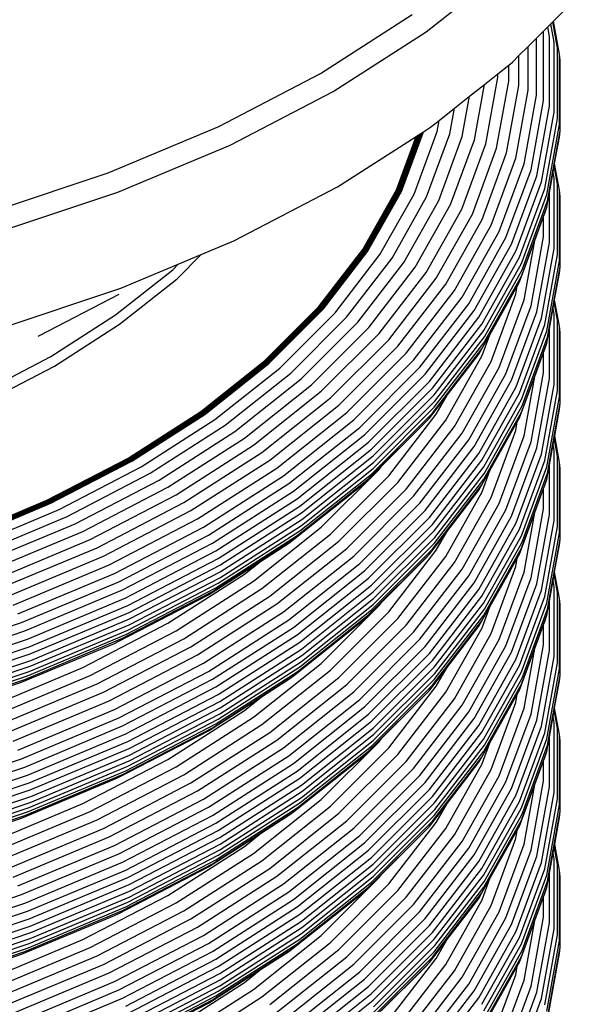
# Model space of a CAD drawing. Extents: x -18027 to -11651, y 1687 to 5059.
# Tile 88 of 170: x -16923 to -16916, y 2279 to 2291. Entities that reach past the tile are written whole.
import ezdxf

# ---------------------------------------------------------------- set-up
doc = ezdxf.new("R2010")
doc.units = 0
doc.header["$MEASUREMENT"] = 0
doc.layers.add('TANK', color=2, linetype='CONTINUOUS')
doc.layers.add('TANK-SLOPE', color=2, linetype='CONTINUOUS')

# ---------------------------------------------------------------- blocks, each defined once
blk = doc.blocks.new('A$C3406478A')
at = {"layer": 'TANK'}
for p, q in [((15.843, 112.775), (16.823, 113.554)), ((17.373, 112.906), (17.719, 113.252)), ((14.576, 112.277), (15.677, 112.983)), ((17.254, 112.785), (17.303, 112.836)), ((17.303, 112.836), (17.342, 112.874)), ((17.324, 112.721), (17.303, 112.836)), ((17.342, 112.874), (17.365, 112.897)), ((17.382, 112.654), (17.342, 112.874)), ((17.365, 112.897), (17.373, 112.906)), ((17.422, 112.582), (17.365, 112.897)), ((17.446, 112.509), (17.373, 112.906)), ((14.727, 112.06), (15.843, 112.775)), ((17.069, 112.601), (17.169, 112.701)), ((17.169, 112.701), (17.254, 112.785)), ((17.169, 112.016), (17.169, 112.701)), ((17.254, 111.951), (17.254, 112.785)), ((17.324, 111.883), (17.324, 112.721)), ((16.958, 112.491), (17.069, 112.601)), ((17.069, 112.077), (17.069, 112.601)), ((17.382, 111.811), (17.382, 112.654)), ((17.422, 111.737), (17.422, 112.582)), ((16.882, 112.414), (16.958, 112.491)), ((16.958, 112.134), (16.958, 112.491)), ((17.446, 111.663), (17.446, 112.509)), ((17.454, 112.435), (17.446, 112.509)), ((16.705, 112.274), (16.837, 112.378)), ((16.837, 112.378), (16.882, 112.414)), ((16.837, 112.185), (16.837, 112.378)), ((17.454, 111.588), (17.454, 112.435)), ((13.354, 111.641), (14.576, 112.277)), ((16.544, 112.146), (16.705, 112.274)), ((16.559, 111.432), (16.705, 112.229)), ((16.705, 112.229), (16.705, 112.274)), ((16.366, 112.004), (16.544, 112.146)), ((16.423, 111.479), (16.544, 112.146)), ((16.69, 111.38), (16.837, 112.185)), ((16.81, 111.322), (16.958, 112.134)), ((13.488, 111.416), (14.727, 112.06)), ((16.184, 111.86), (16.366, 112.004)), ((16.277, 111.519), (16.366, 112.004)), ((16.92, 111.258), (17.069, 112.077)), ((17.019, 111.191), (17.169, 112.016)), ((17.103, 111.121), (17.254, 111.951)), ((17.172, 111.049), (17.324, 111.883)), ((15.999, 111.712), (16.184, 111.86)), ((16.128, 111.551), (16.184, 111.86)), ((17.229, 110.974), (17.382, 111.811)), ((12.023, 111.083), (13.354, 111.641)), ((15.897, 111.632), (15.999, 111.712)), ((15.974, 111.578), (15.999, 111.712)), ((17.269, 110.897), (17.422, 111.737)), ((17.292, 110.822), (17.446, 111.663)), ((14.777, 110.914), (15.722, 111.52)), ((15.486, 110.879), (15.722, 111.52)), ((15.492, 110.877), (15.73, 111.525)), ((15.497, 110.874), (15.738, 111.53)), ((15.502, 110.872), (15.746, 111.535)), ((15.507, 110.869), (15.754, 111.54)), ((15.513, 110.867), (15.763, 111.546)), ((15.518, 110.865), (15.771, 111.551)), ((15.524, 110.863), (15.779, 111.556)), ((15.529, 110.861), (15.787, 111.561)), ((15.535, 110.86), (15.795, 111.566)), ((15.54, 110.859), (15.803, 111.571)), ((15.546, 110.858), (15.81, 111.576)), ((15.698, 110.829), (15.974, 111.578)), ((15.722, 111.52), (15.73, 111.525)), ((15.73, 111.525), (15.738, 111.53)), ((15.738, 111.53), (15.746, 111.535)), ((15.746, 111.535), (15.754, 111.54)), ((15.754, 111.54), (15.763, 111.546)), ((15.763, 111.546), (15.771, 111.551)), ((15.771, 111.551), (15.779, 111.556)), ((15.779, 111.556), (15.787, 111.561)), ((15.787, 111.561), (15.795, 111.566)), ((15.795, 111.566), (15.803, 111.571)), ((15.803, 111.571), (15.81, 111.576)), ((15.81, 111.576), (15.897, 111.632)), ((15.849, 110.794), (16.128, 111.551)), ((15.995, 110.752), (16.277, 111.519)), ((17.301, 110.746), (17.454, 111.588)), ((17.446, 111.513), (17.454, 111.588)), ((12.139, 110.85), (13.488, 111.416)), ((16.137, 110.704), (16.423, 111.479)), ((16.271, 110.648), (16.559, 111.432)), ((17.387, 111.194), (17.446, 111.513)), ((16.399, 110.588), (16.69, 111.38)), ((16.516, 110.523), (16.81, 111.322)), ((16.623, 110.453), (16.92, 111.258)), ((16.72, 110.38), (17.019, 111.191)), ((17.369, 111.091), (17.382, 111.166)), ((17.382, 111.166), (17.387, 111.194)), ((17.422, 110.947), (17.382, 111.166)), ((17.446, 110.874), (17.387, 111.194)), ((10.598, 110.608), (12.023, 111.083)), ((16.802, 110.305), (17.103, 111.121)), ((16.87, 110.228), (17.172, 111.049)), ((17.324, 110.847), (17.369, 111.091)), ((17.382, 111.019), (17.369, 111.091)), ((16.926, 110.15), (17.229, 110.974)), ((17.382, 110.176), (17.382, 111.019)), ((17.422, 110.102), (17.422, 110.947)), ((10.695, 110.369), (12.139, 110.85)), ((13.532, 110.267), (14.777, 110.914)), ((15.084, 110.164), (15.486, 110.879)), ((15.089, 110.161), (15.492, 110.877)), ((15.094, 110.158), (15.497, 110.874)), ((15.099, 110.155), (15.502, 110.872)), ((15.104, 110.153), (15.507, 110.869)), ((15.109, 110.15), (15.513, 110.867)), ((15.114, 110.148), (15.518, 110.865)), ((15.12, 110.145), (15.524, 110.863)), ((15.125, 110.143), (15.529, 110.861)), ((15.13, 110.142), (15.535, 110.86)), ((15.136, 110.14), (15.54, 110.859)), ((15.141, 110.139), (15.546, 110.858)), ((15.289, 110.101), (15.698, 110.829)), ((16.965, 110.071), (17.269, 110.897)), ((16.988, 109.994), (17.292, 110.822)), ((17.292, 110.672), (17.324, 110.847)), ((17.324, 110.248), (17.324, 110.847)), ((17.446, 110.028), (17.446, 110.874)), ((17.454, 110.8), (17.446, 110.874)), ((15.434, 110.057), (15.849, 110.794)), ((15.575, 110.006), (15.995, 110.752)), ((15.713, 109.95), (16.137, 110.704)), ((16.996, 109.918), (17.301, 110.746)), ((17.454, 109.953), (17.454, 110.8)), ((15.842, 109.886), (16.271, 110.648)), ((15.965, 109.819), (16.399, 110.588)), ((16.988, 109.844), (17.292, 110.672)), ((17.254, 110.558), (17.269, 110.599)), ((17.269, 110.599), (17.292, 110.672)), ((16.079, 109.747), (16.516, 110.523)), ((16.182, 109.67), (16.623, 110.453)), ((17.149, 110.272), (17.254, 110.558)), ((17.254, 110.316), (17.254, 110.558)), ((16.276, 109.591), (16.72, 110.38)), ((13.142, 110.103), (13.532, 110.267)), ((16.356, 109.511), (16.802, 110.305)), ((16.421, 109.43), (16.87, 110.228)), ((16.965, 109.773), (17.149, 110.272)), ((17.019, 109.557), (17.149, 110.272)), ((17.103, 109.486), (17.254, 110.316)), ((17.172, 109.414), (17.324, 110.248)), ((12.851, 109.812), (13.142, 110.103)), ((12.866, 109.987), (13.142, 110.103)), ((14.554, 109.477), (15.084, 110.164)), ((14.559, 109.474), (15.089, 110.161)), ((14.564, 109.471), (15.094, 110.158)), ((14.568, 109.467), (15.099, 110.155)), ((14.573, 109.464), (15.104, 110.153)), ((14.578, 109.461), (15.109, 110.15)), ((14.583, 109.459), (15.114, 110.148)), ((14.588, 109.456), (15.12, 110.145)), ((14.593, 109.454), (15.125, 110.143)), ((14.598, 109.452), (15.13, 110.142)), ((14.604, 109.45), (15.136, 110.14)), ((14.609, 109.448), (15.141, 110.139)), ((14.749, 109.402), (15.289, 110.101)), ((16.475, 109.349), (16.926, 110.15)), ((17.229, 109.339), (17.382, 110.176)), ((17.269, 109.262), (17.422, 110.102)), ((12.177, 109.698), (12.866, 109.987)), ((12.799, 109.92), (12.866, 109.987)), ((14.888, 109.349), (15.434, 110.057)), ((15.023, 109.29), (15.575, 110.006)), ((16.513, 109.267), (16.965, 110.071)), ((16.535, 109.189), (16.988, 109.994)), ((17.292, 109.187), (17.446, 110.028)), ((12.114, 109.376), (12.799, 109.92)), ((15.154, 109.225), (15.713, 109.95)), ((15.278, 109.154), (15.842, 109.886)), ((16.543, 109.113), (16.996, 109.918)), ((17.301, 109.111), (17.454, 109.953)), ((17.387, 109.559), (17.446, 109.879)), ((17.446, 109.879), (17.454, 109.953)), ((12.162, 109.264), (12.851, 109.812)), ((15.395, 109.079), (15.965, 109.819)), ((15.504, 109.001), (16.079, 109.747)), ((16.535, 109.04), (16.988, 109.844)), ((16.938, 109.724), (16.965, 109.773)), ((10.727, 109.215), (12.177, 109.698)), ((11.2, 109.129), (12.157, 109.626)), ((15.602, 108.917), (16.182, 109.67)), ((16.608, 109.139), (16.938, 109.724)), ((16.623, 108.819), (16.92, 109.625)), ((16.92, 109.625), (16.938, 109.724)), ((15.692, 108.834), (16.276, 109.591)), ((15.768, 108.749), (16.356, 109.511)), ((16.72, 108.745), (17.019, 109.557)), ((17.369, 109.456), (17.382, 109.532)), ((17.382, 109.532), (17.387, 109.559)), ((17.422, 109.314), (17.382, 109.532)), ((17.446, 109.24), (17.387, 109.559)), ((13.902, 108.825), (14.554, 109.477)), ((13.907, 108.822), (14.559, 109.474)), ((13.912, 108.819), (14.564, 109.471)), ((13.916, 108.815), (14.568, 109.467)), ((13.921, 108.812), (14.573, 109.464)), ((13.925, 108.808), (14.578, 109.461)), ((13.93, 108.806), (14.583, 109.459)), ((13.935, 108.803), (14.588, 109.456)), ((13.94, 108.8), (14.593, 109.454)), ((13.944, 108.798), (14.598, 109.452)), ((13.949, 108.796), (14.604, 109.45)), ((13.954, 108.794), (14.609, 109.448)), ((14.086, 108.739), (14.749, 109.402)), ((15.83, 108.664), (16.421, 109.43)), ((16.802, 108.67), (17.103, 109.486)), ((16.87, 108.593), (17.172, 109.414)), ((17.324, 109.212), (17.369, 109.456)), ((17.382, 109.384), (17.369, 109.456)), ((11.334, 108.876), (12.114, 109.376)), ((14.217, 108.678), (14.888, 109.349)), ((14.344, 108.611), (15.023, 109.29)), ((15.882, 108.579), (16.475, 109.349)), ((16.926, 108.515), (17.229, 109.339)), ((17.382, 108.542), (17.382, 109.384)), ((17.422, 108.469), (17.422, 109.314)), ((11.378, 108.762), (12.162, 109.264)), ((14.467, 108.539), (15.154, 109.225)), ((14.584, 108.46), (15.278, 109.154)), ((15.918, 108.496), (16.513, 109.267)), ((15.939, 108.416), (16.535, 109.189)), ((16.965, 108.436), (17.269, 109.262)), ((16.988, 108.359), (17.292, 109.187)), ((17.292, 109.037), (17.324, 109.212)), ((17.324, 108.613), (17.324, 109.212)), ((17.454, 109.165), (17.446, 109.24)), ((17.446, 108.393), (17.446, 109.24)), ((17.454, 108.318), (17.454, 109.165)), ((11.185, 109.123), (11.2, 109.129)), ((14.695, 108.379), (15.395, 109.079)), ((15.939, 108.267), (16.535, 109.04)), ((15.946, 108.339), (16.543, 109.113)), ((16.513, 108.97), (16.608, 109.139)), ((16.516, 108.888), (16.608, 109.139)), ((16.988, 108.209), (17.292, 109.037)), ((16.996, 108.283), (17.301, 109.111)), ((17.269, 108.966), (17.292, 109.037)), ((14.796, 108.293), (15.504, 109.001)), ((14.889, 108.204), (15.602, 108.917)), ((15.918, 108.198), (16.513, 108.97)), ((16.475, 108.907), (16.513, 108.97)), ((17.149, 108.639), (17.254, 108.925)), ((17.254, 108.925), (17.269, 108.966)), ((17.254, 108.683), (17.254, 108.925)), ((10.469, 108.426), (11.334, 108.876)), ((13.137, 108.217), (13.902, 108.825)), ((13.141, 108.213), (13.907, 108.822)), ((13.145, 108.209), (13.912, 108.819)), ((13.149, 108.206), (13.916, 108.815)), ((13.154, 108.202), (13.921, 108.812)), ((13.158, 108.199), (13.925, 108.808)), ((13.162, 108.195), (13.93, 108.806)), ((13.167, 108.192), (13.935, 108.803)), ((13.171, 108.189), (13.94, 108.8)), ((13.176, 108.187), (13.944, 108.798)), ((13.18, 108.184), (13.949, 108.796)), ((14.974, 108.116), (15.692, 108.834)), ((16.079, 108.112), (16.516, 108.888)), ((16.094, 108.413), (16.475, 108.907)), ((16.182, 108.036), (16.623, 108.819)), ((10.508, 108.309), (11.378, 108.762)), ((13.185, 108.182), (13.954, 108.794)), ((13.307, 108.12), (14.086, 108.739)), ((13.428, 108.051), (14.217, 108.678)), ((15.045, 108.026), (15.768, 108.749)), ((16.276, 107.957), (16.72, 108.745)), ((17.103, 107.853), (17.254, 108.683)), ((13.546, 107.977), (14.344, 108.611)), ((15.104, 107.938), (15.83, 108.664)), ((15.152, 107.85), (15.882, 108.579)), ((16.356, 107.876), (16.802, 108.67)), ((16.421, 107.796), (16.87, 108.593)), ((16.965, 108.14), (17.149, 108.639)), ((17.019, 107.923), (17.149, 108.639)), ((17.172, 107.779), (17.324, 108.613)), ((13.66, 107.897), (14.467, 108.539)), ((13.768, 107.812), (14.584, 108.46)), ((15.186, 107.764), (15.918, 108.496)), ((16.475, 107.714), (16.926, 108.515)), ((17.229, 107.704), (17.382, 108.542)), ((17.269, 107.629), (17.422, 108.469)), ((13.871, 107.724), (14.695, 108.379)), ((15.206, 107.684), (15.939, 108.416)), ((15.213, 107.606), (15.946, 108.339)), ((15.882, 108.137), (16.094, 108.413)), ((15.965, 108.184), (16.094, 108.413)), ((16.513, 107.632), (16.965, 108.436)), ((16.535, 107.554), (16.988, 108.359)), ((17.292, 107.552), (17.446, 108.393)), ((12.265, 107.658), (13.137, 108.217)), ((12.269, 107.654), (13.141, 108.213)), ((12.273, 107.65), (13.145, 108.209)), ((12.276, 107.646), (13.149, 108.206)), ((13.965, 107.633), (14.796, 108.293)), ((14.051, 107.538), (14.889, 108.204)), ((15.206, 107.534), (15.939, 108.267)), ((16.535, 107.405), (16.988, 108.209)), ((16.543, 107.478), (16.996, 108.283)), ((17.301, 107.476), (17.454, 108.318)), ((17.388, 107.925), (17.446, 108.244)), ((17.446, 108.244), (17.454, 108.318)), ((12.28, 107.642), (13.154, 108.202)), ((12.284, 107.638), (13.158, 108.199)), ((12.288, 107.635), (13.162, 108.195)), ((12.292, 107.632), (13.167, 108.192)), ((12.296, 107.628), (13.171, 108.189)), ((12.3, 107.626), (13.176, 108.187)), ((12.304, 107.623), (13.18, 108.184)), ((12.309, 107.62), (13.185, 108.182)), ((12.42, 107.551), (13.307, 108.12)), ((14.129, 107.445), (14.974, 108.116)), ((15.152, 107.408), (15.882, 108.137)), ((15.186, 107.466), (15.918, 108.198)), ((15.395, 107.445), (15.965, 108.184)), ((15.504, 107.366), (16.079, 108.112)), ((15.83, 108.083), (15.882, 108.137)), ((16.61, 107.509), (16.938, 108.092)), ((16.92, 107.99), (16.938, 108.092)), ((16.938, 108.092), (16.965, 108.14)), ((12.53, 107.475), (13.428, 108.051)), ((12.637, 107.394), (13.546, 107.977)), ((14.195, 107.351), (15.045, 108.026)), ((15.307, 107.559), (15.83, 108.083)), ((15.602, 107.284), (16.182, 108.036)), ((16.623, 107.185), (16.92, 107.99)), ((12.741, 107.308), (13.66, 107.897)), ((14.25, 107.259), (15.104, 107.938)), ((14.295, 107.169), (15.152, 107.85)), ((15.692, 107.199), (16.276, 107.957)), ((15.768, 107.114), (16.356, 107.876)), ((16.72, 107.112), (17.019, 107.923)), ((16.802, 107.037), (17.103, 107.853)), ((17.369, 107.822), (17.382, 107.897)), ((17.382, 107.897), (17.388, 107.925)), ((17.422, 107.679), (17.382, 107.897)), ((17.446, 107.606), (17.388, 107.925)), ((12.839, 107.216), (13.768, 107.812)), ((14.326, 107.081), (15.186, 107.764)), ((15.83, 107.029), (16.421, 107.796)), ((16.87, 106.958), (17.172, 107.779)), ((17.324, 107.577), (17.369, 107.822)), ((17.382, 107.751), (17.369, 107.822)), ((17.382, 106.909), (17.382, 107.751)), ((11.297, 107.155), (12.265, 107.658)), ((11.3, 107.151), (12.269, 107.654)), ((11.304, 107.146), (12.273, 107.65)), ((11.307, 107.142), (12.276, 107.646)), ((11.31, 107.138), (12.28, 107.642)), ((11.314, 107.134), (12.284, 107.638)), ((11.317, 107.13), (12.288, 107.635)), ((11.321, 107.127), (12.292, 107.632)), ((11.325, 107.123), (12.296, 107.628)), ((11.328, 107.12), (12.3, 107.626)), ((11.332, 107.117), (12.304, 107.623)), ((11.336, 107.115), (12.309, 107.62)), ((12.933, 107.122), (13.871, 107.724)), ((13.019, 107.026), (13.965, 107.633)), ((14.345, 106.999), (15.206, 107.684)), ((15.882, 106.945), (16.475, 107.714)), ((15.918, 106.861), (16.513, 107.632)), ((16.926, 106.88), (17.229, 107.704)), ((16.965, 106.803), (17.269, 107.629)), ((17.422, 106.834), (17.422, 107.679)), ((11.435, 107.039), (12.42, 107.551)), ((13.097, 106.927), (14.051, 107.538)), ((14.345, 106.849), (15.206, 107.534)), ((14.351, 106.921), (15.213, 107.606)), ((14.584, 106.827), (15.278, 107.521)), ((15.104, 107.356), (15.307, 107.559)), ((15.278, 107.521), (15.307, 107.559)), ((15.939, 106.782), (16.535, 107.554)), ((16.513, 107.336), (16.61, 107.509)), ((16.516, 107.253), (16.61, 107.509)), ((16.988, 106.724), (17.292, 107.552)), ((17.292, 107.402), (17.324, 107.577)), ((17.324, 106.98), (17.324, 107.577)), ((17.446, 106.76), (17.446, 107.606)), ((17.454, 107.532), (17.446, 107.606)), ((17.454, 106.685), (17.454, 107.532)), ((11.533, 106.957), (12.53, 107.475)), ((11.628, 106.869), (12.637, 107.394)), ((13.168, 106.828), (14.129, 107.445)), ((14.295, 106.726), (15.152, 107.408)), ((14.326, 106.783), (15.186, 107.466)), ((14.695, 106.744), (15.395, 107.445)), ((15.939, 106.632), (16.535, 107.405)), ((15.946, 106.704), (16.543, 107.478)), ((16.988, 106.575), (17.292, 107.402)), ((16.996, 106.648), (17.301, 107.476)), ((17.269, 107.331), (17.292, 107.402)), ((11.721, 106.777), (12.741, 107.308)), ((13.228, 106.731), (14.195, 107.351)), ((13.278, 106.636), (14.25, 107.259)), ((14.25, 106.678), (15.104, 107.356)), ((14.796, 106.658), (15.504, 107.366)), ((14.889, 106.571), (15.602, 107.284)), ((15.918, 106.565), (16.513, 107.336)), ((16.091, 106.773), (16.475, 107.272)), ((16.475, 107.272), (16.513, 107.336)), ((17.149, 107.004), (17.254, 107.29)), ((17.254, 107.29), (17.269, 107.331)), ((17.254, 107.048), (17.254, 107.29)), ((10.243, 106.712), (11.297, 107.155)), ((10.246, 106.708), (11.3, 107.151)), ((10.249, 106.704), (11.304, 107.146)), ((10.252, 106.699), (11.307, 107.142)), ((11.808, 106.68), (12.839, 107.216)), ((13.319, 106.543), (14.295, 107.169)), ((14.974, 106.481), (15.692, 107.199)), ((16.079, 106.477), (16.516, 107.253)), ((16.182, 106.402), (16.623, 107.185)), ((10.255, 106.695), (11.31, 107.138)), ((10.258, 106.691), (11.314, 107.134)), ((10.261, 106.687), (11.317, 107.13)), ((10.264, 106.683), (11.321, 107.127)), ((10.267, 106.68), (11.325, 107.123)), ((10.27, 106.676), (11.328, 107.12)), ((10.273, 106.673), (11.332, 107.117)), ((10.276, 106.67), (11.336, 107.115)), ((10.362, 106.589), (11.435, 107.039)), ((11.891, 106.581), (12.933, 107.122)), ((11.968, 106.479), (13.019, 107.026)), ((13.347, 106.453), (14.326, 107.081)), ((15.045, 106.391), (15.768, 107.114)), ((15.104, 106.303), (15.83, 107.029)), ((16.276, 106.323), (16.72, 107.112)), ((16.356, 106.243), (16.802, 107.037)), ((17.103, 106.218), (17.254, 107.048)), ((10.447, 106.501), (11.533, 106.957)), ((12.037, 106.376), (13.097, 106.927)), ((13.364, 106.37), (14.345, 106.999)), ((13.37, 106.292), (14.351, 106.921)), ((15.152, 106.215), (15.882, 106.945)), ((16.421, 106.161), (16.87, 106.958)), ((16.965, 106.505), (17.149, 107.004)), ((17.019, 106.289), (17.149, 107.004)), ((17.172, 106.146), (17.324, 106.98)), ((17.229, 106.071), (17.382, 106.909)), ((10.53, 106.409), (11.628, 106.869)), ((12.1, 106.273), (13.168, 106.828)), ((13.364, 106.221), (14.345, 106.849)), ((13.768, 106.179), (14.584, 106.827)), ((15.186, 106.129), (15.918, 106.861)), ((16.475, 106.079), (16.926, 106.88)), ((16.513, 105.999), (16.965, 106.803)), ((17.269, 105.994), (17.422, 106.834)), ((10.61, 106.311), (11.721, 106.777)), ((10.685, 106.209), (11.808, 106.68)), ((12.154, 106.172), (13.228, 106.731)), ((13.278, 106.054), (14.25, 106.678)), ((13.319, 106.1), (14.295, 106.726)), ((13.347, 106.155), (14.326, 106.783)), ((13.871, 106.089), (14.695, 106.744)), ((14.195, 106.635), (14.25, 106.678)), ((15.206, 106.049), (15.939, 106.782)), ((15.213, 105.971), (15.946, 106.704)), ((15.882, 106.502), (16.091, 106.773)), ((15.965, 106.551), (16.091, 106.773)), ((16.535, 105.92), (16.988, 106.724)), ((17.292, 105.919), (17.446, 106.76)), ((17.301, 105.843), (17.454, 106.685)), ((17.446, 106.611), (17.454, 106.685)), ((10.757, 106.105), (11.891, 106.581)), ((12.198, 106.075), (13.278, 106.636)), ((13.855, 106.417), (14.195, 106.635)), ((13.965, 105.998), (14.796, 106.658)), ((14.051, 105.905), (14.889, 106.571)), ((15.186, 105.833), (15.918, 106.565)), ((15.206, 105.899), (15.939, 106.632)), ((15.395, 105.811), (15.965, 106.551)), ((16.535, 105.77), (16.988, 106.575)), ((16.543, 105.843), (16.996, 106.648)), ((17.387, 106.291), (17.446, 106.611)), ((10.823, 105.999), (11.968, 106.479)), ((12.235, 105.979), (13.319, 106.543)), ((12.26, 105.888), (13.347, 106.453)), ((14.129, 105.81), (14.974, 106.481)), ((15.152, 105.773), (15.882, 106.502)), ((15.307, 105.924), (15.83, 106.448)), ((15.504, 105.731), (16.079, 106.477)), ((15.83, 106.448), (15.882, 106.502)), ((16.608, 105.871), (16.938, 106.457)), ((16.92, 106.355), (16.938, 106.457)), ((16.938, 106.457), (16.965, 106.505)), ((10.884, 105.892), (12.037, 106.376)), ((12.275, 105.804), (13.364, 106.37)), ((13.228, 106.015), (13.855, 106.417)), ((13.66, 106.262), (13.855, 106.417)), ((14.195, 105.716), (15.045, 106.391)), ((15.602, 105.65), (16.182, 106.402)), ((15.692, 105.566), (16.276, 106.323)), ((16.623, 105.55), (16.92, 106.355)), ((10.938, 105.786), (12.1, 106.273)), ((12.275, 105.654), (13.364, 106.221)), ((12.28, 105.725), (13.37, 106.292)), ((12.741, 105.673), (13.66, 106.262)), ((14.25, 105.624), (15.104, 106.303)), ((14.295, 105.534), (15.152, 106.215)), ((15.768, 105.481), (16.356, 106.243)), ((16.72, 105.477), (17.019, 106.289)), ((16.802, 105.402), (17.103, 106.218)), ((17.369, 106.188), (17.382, 106.263)), ((17.382, 106.263), (17.387, 106.291)), ((17.422, 106.044), (17.382, 106.263)), ((17.446, 105.972), (17.387, 106.291)), ((10.985, 105.682), (12.154, 106.172)), ((12.235, 105.537), (13.319, 106.1)), ((12.26, 105.59), (13.347, 106.155)), ((12.839, 105.583), (13.768, 106.179)), ((12.933, 105.488), (13.871, 106.089)), ((14.326, 105.446), (15.186, 106.129)), ((15.83, 105.394), (16.421, 106.161)), ((15.882, 105.31), (16.475, 106.079)), ((16.87, 105.325), (17.172, 106.146)), ((17.324, 105.944), (17.369, 106.188)), ((17.382, 106.116), (17.369, 106.188)), ((17.382, 105.274), (17.382, 106.116)), ((11.023, 105.582), (12.198, 106.075)), ((11.054, 105.484), (12.235, 105.979)), ((12.154, 105.457), (13.228, 106.015)), ((12.198, 105.493), (13.278, 106.054)), ((13.019, 105.391), (13.965, 105.998)), ((14.345, 105.364), (15.206, 106.049)), ((14.351, 105.286), (15.213, 105.971)), ((15.918, 105.228), (16.513, 105.999)), ((16.926, 105.247), (17.229, 106.071)), ((16.965, 105.168), (17.269, 105.994)), ((17.422, 105.199), (17.422, 106.044)), ((17.454, 105.897), (17.446, 105.972)), ((17.446, 105.125), (17.446, 105.972)), ((11.077, 105.391), (12.26, 105.888)), ((13.097, 105.293), (14.051, 105.905)), ((14.345, 105.215), (15.206, 105.899)), ((14.584, 105.192), (15.278, 105.886)), ((15.104, 105.721), (15.307, 105.924)), ((15.278, 105.886), (15.307, 105.924)), ((15.939, 105.147), (16.535, 105.92)), ((15.946, 105.07), (16.543, 105.843)), ((16.513, 105.702), (16.608, 105.871)), ((16.516, 105.62), (16.608, 105.871)), ((16.988, 105.091), (17.292, 105.919)), ((16.996, 105.015), (17.301, 105.843)), ((17.292, 105.769), (17.324, 105.944)), ((17.324, 105.345), (17.324, 105.944)), ((17.454, 105.05), (17.454, 105.897)), ((11.089, 105.307), (12.275, 105.804)), ((11.094, 105.228), (12.28, 105.725)), ((13.168, 105.193), (14.129, 105.81)), ((14.25, 105.043), (15.104, 105.721)), ((14.295, 105.092), (15.152, 105.773)), ((14.326, 105.15), (15.186, 105.833)), ((14.695, 105.111), (15.395, 105.811)), ((14.796, 105.024), (15.504, 105.731)), ((15.939, 104.997), (16.535, 105.77)), ((16.988, 104.942), (17.292, 105.769)), ((17.269, 105.696), (17.292, 105.769)), ((9.733, 105.265), (10.985, 105.682)), ((11.089, 105.157), (12.275, 105.654)), ((11.721, 105.142), (12.741, 105.673)), ((13.228, 105.096), (14.195, 105.716)), ((13.278, 105.001), (14.25, 105.624)), ((14.889, 104.937), (15.602, 105.65)), ((15.918, 104.93), (16.513, 105.702)), ((16.079, 104.844), (16.516, 105.62)), ((16.091, 105.139), (16.475, 105.637)), ((16.475, 105.637), (16.513, 105.702)), ((17.149, 105.37), (17.254, 105.655)), ((17.254, 105.655), (17.269, 105.696)), ((17.254, 105.413), (17.254, 105.655)), ((9.765, 105.162), (11.023, 105.582)), ((9.791, 105.063), (11.054, 105.484)), ((11.023, 105), (12.198, 105.493)), ((11.054, 105.042), (12.235, 105.537)), ((11.077, 105.094), (12.26, 105.59)), ((11.808, 105.047), (12.839, 105.583)), ((11.891, 104.946), (12.933, 105.488)), ((13.319, 104.908), (14.295, 105.534)), ((14.974, 104.848), (15.692, 105.566)), ((16.182, 104.767), (16.623, 105.55)), ((9.809, 104.969), (11.077, 105.391)), ((10.985, 104.966), (12.1, 105.432)), ((11.968, 104.845), (13.019, 105.391)), ((12.1, 105.432), (12.154, 105.457)), ((13.347, 104.818), (14.326, 105.446)), ((15.045, 104.758), (15.768, 105.481)), ((15.104, 104.668), (15.83, 105.394)), ((16.276, 104.689), (16.72, 105.477)), ((16.356, 104.608), (16.802, 105.402)), ((16.965, 104.87), (17.149, 105.37)), ((17.019, 104.654), (17.149, 105.37)), ((17.103, 104.583), (17.254, 105.413)), ((9.82, 104.884), (11.089, 105.307)), ((12.037, 104.743), (13.097, 105.293)), ((13.364, 104.735), (14.345, 105.364)), ((13.37, 104.657), (14.351, 105.286)), ((15.152, 104.58), (15.882, 105.31)), ((16.421, 104.528), (16.87, 105.325)), ((17.172, 104.511), (17.324, 105.345)), ((17.229, 104.436), (17.382, 105.274)), ((9.82, 104.734), (11.089, 105.157)), ((9.824, 104.805), (11.094, 105.228)), ((10.61, 104.676), (11.721, 105.142)), ((12.1, 104.638), (13.168, 105.193)), ((13.347, 104.522), (14.326, 105.15)), ((13.364, 104.586), (14.345, 105.215)), ((13.768, 104.544), (14.584, 105.192)), ((15.186, 104.496), (15.918, 105.228)), ((15.206, 104.414), (15.939, 105.147)), ((15.882, 104.867), (16.091, 105.139)), ((15.965, 104.916), (16.091, 105.139)), ((16.475, 104.446), (16.926, 105.247)), ((16.513, 104.365), (16.965, 105.168)), ((17.269, 104.359), (17.422, 105.199)), ((9.791, 104.621), (11.054, 105.042)), ((9.809, 104.671), (11.077, 105.094)), ((10.685, 104.576), (11.808, 105.047)), ((12.154, 104.537), (13.228, 105.096)), ((13.278, 104.419), (14.25, 105.043)), ((13.319, 104.466), (14.295, 105.092)), ((13.871, 104.456), (14.695, 105.111)), ((13.965, 104.363), (14.796, 105.024)), ((14.195, 105.002), (14.25, 105.043)), ((15.213, 104.336), (15.946, 105.07)), ((16.535, 104.287), (16.988, 105.091)), ((16.543, 104.21), (16.996, 105.015)), ((17.292, 104.284), (17.446, 105.125)), ((17.301, 104.208), (17.454, 105.05)), ((17.446, 104.976), (17.454, 105.05)), ((9.733, 104.549), (10.985, 104.966)), ((9.765, 104.581), (11.023, 105)), ((10.757, 104.47), (11.891, 104.946)), ((12.198, 104.44), (13.278, 105.001)), ((12.235, 104.344), (13.319, 104.908)), ((13.866, 104.791), (14.195, 105.002)), ((14.051, 104.27), (14.889, 104.937)), ((15.186, 104.198), (15.918, 104.93)), ((15.206, 104.264), (15.939, 104.997)), ((15.395, 104.177), (15.965, 104.916)), ((16.535, 104.137), (16.988, 104.942)), ((17.387, 104.656), (17.446, 104.976)), ((10.823, 104.365), (11.968, 104.845)), ((12.26, 104.253), (13.347, 104.818)), ((13.228, 104.382), (13.866, 104.791)), ((13.66, 104.627), (13.866, 104.791)), ((14.129, 104.177), (14.974, 104.848)), ((15.152, 104.138), (15.882, 104.867)), ((15.307, 104.29), (15.83, 104.813)), ((15.504, 104.098), (16.079, 104.844)), ((15.83, 104.813), (15.882, 104.867)), ((16.608, 104.236), (16.938, 104.822)), ((16.92, 104.722), (16.938, 104.822)), ((16.938, 104.822), (16.965, 104.87)), ((10.884, 104.259), (12.037, 104.743)), ((12.275, 104.169), (13.364, 104.735)), ((12.28, 104.091), (13.37, 104.657)), ((14.195, 104.083), (15.045, 104.758)), ((14.25, 103.989), (15.104, 104.668)), ((15.602, 104.015), (16.182, 104.767)), ((15.692, 103.931), (16.276, 104.689)), ((16.623, 103.917), (16.92, 104.722)), ((17.382, 104.629), (17.387, 104.656)), ((17.446, 104.337), (17.387, 104.656)), ((10.938, 104.151), (12.1, 104.638)), ((12.275, 104.02), (13.364, 104.586)), ((12.741, 104.038), (13.66, 104.627)), ((12.839, 103.949), (13.768, 104.544)), ((14.295, 103.899), (15.152, 104.58)), ((15.768, 103.846), (16.356, 104.608)), ((16.72, 103.843), (17.019, 104.654)), ((16.802, 103.767), (17.103, 104.583)), ((17.324, 104.309), (17.369, 104.553)), ((17.369, 104.553), (17.382, 104.629)), ((17.382, 104.481), (17.369, 104.553)), ((17.422, 104.411), (17.382, 104.629)), ((10.985, 104.047), (12.154, 104.537)), ((11.023, 103.947), (12.198, 104.44)), ((12.235, 103.902), (13.319, 104.466)), ((12.26, 103.957), (13.347, 104.522)), ((12.933, 103.855), (13.871, 104.456)), ((14.326, 103.813), (15.186, 104.496)), ((15.83, 103.761), (16.421, 104.528)), ((15.882, 103.677), (16.475, 104.446)), ((16.87, 103.69), (17.172, 104.511)), ((16.926, 103.612), (17.229, 104.436)), ((17.382, 103.639), (17.382, 104.481)), ((11.054, 103.849), (12.235, 104.344)), ((12.154, 103.824), (13.228, 104.382)), ((12.198, 103.858), (13.278, 104.419)), ((13.019, 103.756), (13.965, 104.363)), ((14.345, 103.729), (15.206, 104.414)), ((14.351, 103.651), (15.213, 104.336)), ((15.918, 103.593), (16.513, 104.365)), ((16.965, 103.533), (17.269, 104.359)), ((17.292, 104.134), (17.324, 104.309)), ((17.324, 103.71), (17.324, 104.309)), ((17.422, 103.566), (17.422, 104.411)), ((17.446, 103.491), (17.446, 104.337)), ((17.454, 104.262), (17.446, 104.337)), ((11.077, 103.756), (12.26, 104.253)), ((13.097, 103.659), (14.051, 104.27)), ((14.326, 103.515), (15.186, 104.198)), ((14.345, 103.58), (15.206, 104.264)), ((14.584, 103.557), (15.278, 104.251)), ((15.104, 104.087), (15.307, 104.29)), ((15.278, 104.251), (15.307, 104.29)), ((15.939, 103.514), (16.535, 104.287)), ((15.946, 103.436), (16.543, 104.21)), ((16.513, 104.067), (16.608, 104.236)), ((16.516, 103.986), (16.608, 104.236)), ((16.988, 103.456), (17.292, 104.284)), ((16.996, 103.38), (17.301, 104.208)), ((17.454, 103.416), (17.454, 104.262)), ((11.089, 103.672), (12.275, 104.169)), ((11.094, 103.593), (12.28, 104.091)), ((13.168, 103.56), (14.129, 104.177)), ((13.228, 103.463), (14.195, 104.083)), ((14.25, 103.408), (15.104, 104.087)), ((14.295, 103.457), (15.152, 104.138)), ((14.695, 103.476), (15.395, 104.177)), ((14.796, 103.391), (15.504, 104.098)), ((15.918, 103.295), (16.513, 104.067)), ((15.939, 103.364), (16.535, 104.137)), ((16.475, 104.004), (16.513, 104.067)), ((16.988, 103.307), (17.292, 104.134)), ((17.269, 104.063), (17.292, 104.134)), ((9.733, 103.63), (10.985, 104.047)), ((9.765, 103.527), (11.023, 103.947)), ((11.077, 103.46), (12.26, 103.957)), ((11.089, 103.522), (12.275, 104.02)), ((11.721, 103.508), (12.741, 104.038)), ((11.808, 103.412), (12.839, 103.949)), ((13.278, 103.366), (14.25, 103.989)), ((14.889, 103.302), (15.602, 104.015)), ((16.079, 103.209), (16.516, 103.986)), ((16.094, 103.51), (16.475, 104.004)), ((17.149, 103.736), (17.254, 104.022)), ((17.254, 104.022), (17.269, 104.063)), ((17.254, 103.78), (17.254, 104.022)), ((9.791, 103.428), (11.054, 103.849)), ((11.023, 103.365), (12.198, 103.858)), ((11.054, 103.407), (12.235, 103.902)), ((11.891, 103.313), (12.933, 103.855)), ((13.319, 103.273), (14.295, 103.899)), ((14.974, 103.213), (15.692, 103.931)), ((15.045, 103.123), (15.768, 103.846)), ((16.182, 103.134), (16.623, 103.917)), ((16.276, 103.054), (16.72, 103.843)), ((9.809, 103.334), (11.077, 103.756)), ((10.985, 103.333), (12.1, 103.799)), ((11.968, 103.21), (13.019, 103.756)), ((12.1, 103.799), (12.154, 103.824)), ((13.347, 103.185), (14.326, 103.813)), ((13.364, 103.101), (14.345, 103.729)), ((15.104, 103.035), (15.83, 103.761)), ((16.356, 102.973), (16.802, 103.767)), ((16.965, 103.237), (17.149, 103.736)), ((17.019, 103.021), (17.149, 103.736)), ((17.103, 102.95), (17.254, 103.78)), ((17.172, 102.876), (17.324, 103.71)), ((9.82, 103.249), (11.089, 103.672)), ((9.824, 103.17), (11.094, 103.593)), ((12.037, 103.108), (13.097, 103.659)), ((13.37, 103.022), (14.351, 103.651)), ((15.152, 102.947), (15.882, 103.677)), ((15.186, 102.861), (15.918, 103.593)), ((16.421, 102.893), (16.87, 103.69)), ((16.475, 102.811), (16.926, 103.612)), ((17.229, 102.801), (17.382, 103.639)), ((9.82, 103.099), (11.089, 103.522)), ((10.61, 103.042), (11.721, 103.508)), ((12.1, 103.005), (13.168, 103.56)), ((13.347, 102.887), (14.326, 103.515)), ((13.364, 102.951), (14.345, 103.58)), ((13.768, 102.909), (14.584, 103.557)), ((13.871, 102.821), (14.695, 103.476)), ((15.206, 102.781), (15.939, 103.514)), ((15.882, 103.234), (16.094, 103.51)), ((15.965, 103.281), (16.094, 103.51)), ((16.513, 102.73), (16.965, 103.533)), ((17.269, 102.726), (17.422, 103.566)), ((17.292, 102.649), (17.446, 103.491)), ((9.765, 102.946), (11.023, 103.365)), ((9.791, 102.986), (11.054, 103.407)), ((9.809, 103.038), (11.077, 103.46)), ((10.685, 102.941), (11.808, 103.412)), ((12.154, 102.904), (13.228, 103.463)), ((12.198, 102.805), (13.278, 103.366)), ((13.278, 102.785), (14.25, 103.408)), ((13.319, 102.831), (14.295, 103.457)), ((13.855, 103.149), (14.195, 103.367)), ((13.965, 102.73), (14.796, 103.391)), ((14.195, 103.367), (14.25, 103.408)), ((15.206, 102.631), (15.939, 103.364)), ((15.213, 102.703), (15.946, 103.436)), ((16.535, 102.652), (16.988, 103.456)), ((16.543, 102.575), (16.996, 103.38)), ((17.301, 102.574), (17.454, 103.416)), ((17.446, 103.341), (17.454, 103.416)), ((9.733, 102.916), (10.985, 103.333)), ((10.757, 102.837), (11.891, 103.313)), ((12.235, 102.709), (13.319, 103.273)), ((14.051, 102.636), (14.889, 103.302)), ((15.186, 102.564), (15.918, 103.295)), ((15.395, 102.542), (15.965, 103.281)), ((16.535, 102.502), (16.988, 103.307)), ((16.938, 103.189), (16.965, 103.237)), ((17.388, 103.022), (17.446, 103.341)), ((10.823, 102.73), (11.968, 103.21)), ((12.26, 102.62), (13.347, 103.185)), ((13.228, 102.747), (13.855, 103.149)), ((13.66, 102.994), (13.855, 103.149)), ((14.129, 102.542), (14.974, 103.213)), ((14.195, 102.448), (15.045, 103.123)), ((15.152, 102.505), (15.882, 103.234)), ((15.307, 102.656), (15.83, 103.18)), ((15.504, 102.463), (16.079, 103.209)), ((15.602, 102.382), (16.182, 103.134)), ((15.83, 103.18), (15.882, 103.234)), ((16.61, 102.607), (16.938, 103.189)), ((16.92, 103.087), (16.938, 103.189)), ((10.884, 102.624), (12.037, 103.108)), ((10.938, 102.518), (12.1, 103.005)), ((12.275, 102.534), (13.364, 103.101)), ((12.28, 102.456), (13.37, 103.022)), ((14.25, 102.356), (15.104, 103.035)), ((15.692, 102.296), (16.276, 103.054)), ((16.623, 102.282), (16.92, 103.087)), ((16.72, 102.209), (17.019, 103.021)), ((17.382, 102.994), (17.388, 103.022)), ((17.446, 102.704), (17.388, 103.022)), ((10.985, 102.414), (12.154, 102.904)), ((12.26, 102.322), (13.347, 102.887)), ((12.275, 102.385), (13.364, 102.951)), ((12.741, 102.405), (13.66, 102.994)), ((12.839, 102.314), (13.768, 102.909)), ((14.295, 102.266), (15.152, 102.947)), ((15.768, 102.211), (16.356, 102.973)), ((15.83, 102.126), (16.421, 102.893)), ((16.802, 102.134), (17.103, 102.95)), ((17.324, 102.674), (17.369, 102.918)), ((17.369, 102.918), (17.382, 102.994)), ((17.382, 102.846), (17.369, 102.918)), ((17.422, 102.776), (17.382, 102.994)), ((11.023, 102.312), (12.198, 102.805)), ((12.198, 102.223), (13.278, 102.785)), ((12.235, 102.267), (13.319, 102.831)), ((12.933, 102.22), (13.871, 102.821)), ((14.326, 102.178), (15.186, 102.861)), ((14.345, 102.096), (15.206, 102.781)), ((15.882, 102.042), (16.475, 102.811)), ((16.87, 102.056), (17.172, 102.876)), ((16.926, 101.977), (17.229, 102.801)), ((17.382, 102.004), (17.382, 102.846)), ((17.422, 101.931), (17.422, 102.776)), ((11.054, 102.214), (12.235, 102.709)), ((12.154, 102.189), (13.228, 102.747)), ((13.019, 102.123), (13.965, 102.73)), ((14.351, 102.018), (15.213, 102.703)), ((15.104, 102.453), (15.307, 102.656)), ((15.278, 102.618), (15.307, 102.656)), ((15.918, 101.958), (16.513, 102.73)), ((15.939, 101.879), (16.535, 102.652)), ((16.965, 101.9), (17.269, 102.726)), ((16.988, 101.822), (17.292, 102.649)), ((17.292, 102.499), (17.324, 102.674)), ((17.324, 102.077), (17.324, 102.674)), ((17.446, 101.858), (17.446, 102.704)), ((17.454, 102.629), (17.446, 102.704)), ((11.077, 102.123), (12.26, 102.62)), ((11.089, 102.037), (12.275, 102.534)), ((13.097, 102.024), (14.051, 102.636)), ((13.168, 101.925), (14.129, 102.542)), ((14.326, 101.88), (15.186, 102.564)), ((14.345, 101.947), (15.206, 102.631)), ((14.584, 101.924), (15.278, 102.618)), ((14.695, 101.841), (15.395, 102.542)), ((15.946, 101.802), (16.543, 102.575)), ((16.513, 102.434), (16.61, 102.607)), ((16.516, 102.351), (16.61, 102.607)), ((16.996, 101.745), (17.301, 102.574)), ((17.454, 101.782), (17.454, 102.629)), ((9.733, 101.997), (10.985, 102.414)), ((11.094, 101.958), (12.28, 102.456)), ((13.228, 101.828), (14.195, 102.448)), ((14.25, 101.775), (15.104, 102.453)), ((14.295, 101.824), (15.152, 102.505)), ((14.796, 101.756), (15.504, 102.463)), ((15.918, 101.662), (16.513, 102.434)), ((15.939, 101.729), (16.535, 102.502)), ((16.475, 102.369), (16.513, 102.434)), ((16.988, 101.672), (17.292, 102.499)), ((17.254, 102.387), (17.269, 102.428)), ((17.269, 102.428), (17.292, 102.499)), ((9.765, 101.892), (11.023, 102.312)), ((11.077, 101.826), (12.26, 102.322)), ((11.089, 101.887), (12.275, 102.385)), ((11.721, 101.875), (12.741, 102.405)), ((11.808, 101.778), (12.839, 102.314)), ((13.278, 101.733), (14.25, 102.356)), ((14.889, 101.669), (15.602, 102.382)), ((14.974, 101.578), (15.692, 102.296)), ((16.079, 101.574), (16.516, 102.351)), ((16.091, 101.871), (16.475, 102.369)), ((17.149, 102.102), (17.254, 102.387)), ((17.254, 102.145), (17.254, 102.387)), ((9.791, 101.793), (11.054, 102.214)), ((11.023, 101.73), (12.198, 102.223)), ((11.054, 101.772), (12.235, 102.267)), ((11.891, 101.678), (12.933, 102.22)), ((12.1, 102.164), (12.154, 102.189)), ((13.319, 101.64), (14.295, 102.266)), ((13.347, 101.55), (14.326, 102.178)), ((15.045, 101.488), (15.768, 102.211)), ((16.182, 101.499), (16.623, 102.282)), ((16.276, 101.421), (16.72, 102.209)), ((9.809, 101.701), (11.077, 102.123)), ((10.985, 101.698), (12.1, 102.164)), ((11.968, 101.577), (13.019, 102.123)), ((13.364, 101.468), (14.345, 102.096)), ((15.104, 101.4), (15.83, 102.126)), ((16.356, 101.34), (16.802, 102.134)), ((16.421, 101.258), (16.87, 102.056)), ((16.965, 101.602), (17.149, 102.102)), ((17.019, 101.386), (17.149, 102.102)), ((17.103, 101.315), (17.254, 102.145)), ((17.172, 101.243), (17.324, 102.077)), ((9.82, 101.614), (11.089, 102.037)), ((9.824, 101.535), (11.094, 101.958)), ((12.037, 101.473), (13.097, 102.024)), ((13.364, 101.318), (14.345, 101.947)), ((13.37, 101.389), (14.351, 102.018)), ((15.152, 101.312), (15.882, 102.042)), ((15.186, 101.226), (15.918, 101.958)), ((16.475, 101.176), (16.926, 101.977)), ((17.229, 101.166), (17.382, 102.004)), ((9.809, 101.403), (11.077, 101.826)), ((9.82, 101.464), (11.089, 101.887)), ((10.61, 101.408), (11.721, 101.875)), ((12.1, 101.37), (13.168, 101.925)), ((12.154, 101.27), (13.228, 101.828)), ((13.319, 101.198), (14.295, 101.824)), ((13.347, 101.253), (14.326, 101.88)), ((13.768, 101.276), (14.584, 101.924)), ((13.871, 101.186), (14.695, 101.841)), ((15.206, 101.146), (15.939, 101.879)), ((15.882, 101.6), (16.091, 101.871)), ((15.965, 101.648), (16.091, 101.871)), ((16.513, 101.097), (16.965, 101.9)), ((16.535, 101.017), (16.988, 101.822)), ((17.269, 101.091), (17.422, 101.931)), ((17.292, 101.016), (17.446, 101.858)), ((9.765, 101.311), (11.023, 101.73)), ((9.791, 101.351), (11.054, 101.772)), ((10.685, 101.307), (11.808, 101.778)), ((12.198, 101.172), (13.278, 101.733)), ((13.278, 101.152), (14.25, 101.775)), ((13.855, 101.514), (14.195, 101.733)), ((13.965, 101.095), (14.796, 101.756)), ((14.195, 101.733), (14.25, 101.775)), ((15.206, 100.996), (15.939, 101.729)), ((15.213, 101.068), (15.946, 101.802)), ((16.543, 100.94), (16.996, 101.745)), ((17.292, 100.866), (17.446, 101.708)), ((17.301, 100.94), (17.454, 101.782)), ((17.446, 101.708), (17.454, 101.782)), ((9.733, 101.281), (10.985, 101.698)), ((10.757, 101.202), (11.891, 101.678)), ((12.235, 101.076), (13.319, 101.64)), ((14.051, 101.003), (14.889, 101.669)), ((15.152, 100.87), (15.882, 101.6)), ((15.186, 100.931), (15.918, 101.662)), ((15.395, 100.909), (15.965, 101.648)), ((15.83, 101.545), (15.882, 101.6)), ((16.535, 100.867), (16.988, 101.672)), ((16.938, 101.555), (16.965, 101.602)), ((10.823, 101.097), (11.968, 101.577)), ((10.884, 100.989), (12.037, 101.473)), ((12.26, 100.985), (13.347, 101.55)), ((12.275, 100.901), (13.364, 101.468)), ((13.228, 101.112), (13.855, 101.514)), ((13.66, 101.359), (13.855, 101.514)), ((14.129, 100.907), (14.974, 101.578)), ((14.195, 100.813), (15.045, 101.488)), ((15.307, 101.022), (15.83, 101.545)), ((15.504, 100.828), (16.079, 101.574)), ((15.602, 100.747), (16.182, 101.499)), ((16.608, 100.969), (16.938, 101.555)), ((16.92, 101.452), (16.938, 101.555)), ((10.938, 100.883), (12.1, 101.37)), ((12.28, 100.823), (13.37, 101.389)), ((12.741, 100.77), (13.66, 101.359)), ((14.25, 100.722), (15.104, 101.4)), ((15.692, 100.663), (16.276, 101.421)), ((16.623, 100.647), (16.92, 101.452)), ((16.72, 100.575), (17.019, 101.386)), ((10.985, 100.779), (12.154, 101.27)), ((12.26, 100.687), (13.347, 101.253)), ((12.275, 100.752), (13.364, 101.318)), ((12.839, 100.681), (13.768, 101.276)), ((14.295, 100.631), (15.152, 101.312)), ((15.768, 100.578), (16.356, 101.34)), ((15.83, 100.492), (16.421, 101.258)), ((16.802, 100.499), (17.103, 101.315)), ((16.87, 100.422), (17.172, 101.243)), ((11.023, 100.679), (12.198, 101.172)), ((12.154, 100.554), (13.228, 101.112)), ((12.198, 100.59), (13.278, 101.152)), ((12.235, 100.634), (13.319, 101.198)), ((12.933, 100.585), (13.871, 101.186)), ((14.326, 100.543), (15.186, 101.226)), ((14.345, 100.461), (15.206, 101.146)), ((15.882, 100.407), (16.475, 101.176)), ((16.926, 100.343), (17.229, 101.166))]:
    blk.add_line(p, q, dxfattribs=at)

msp = doc.modelspace()

# ---------------------------------------------------------------- block references
at = {"layer": 'TANK-SLOPE'}
msp.add_blockref('A$C3406478A', (-16934.032, 2177.889), dxfattribs=at)

doc.saveas('drawing.dxf')
